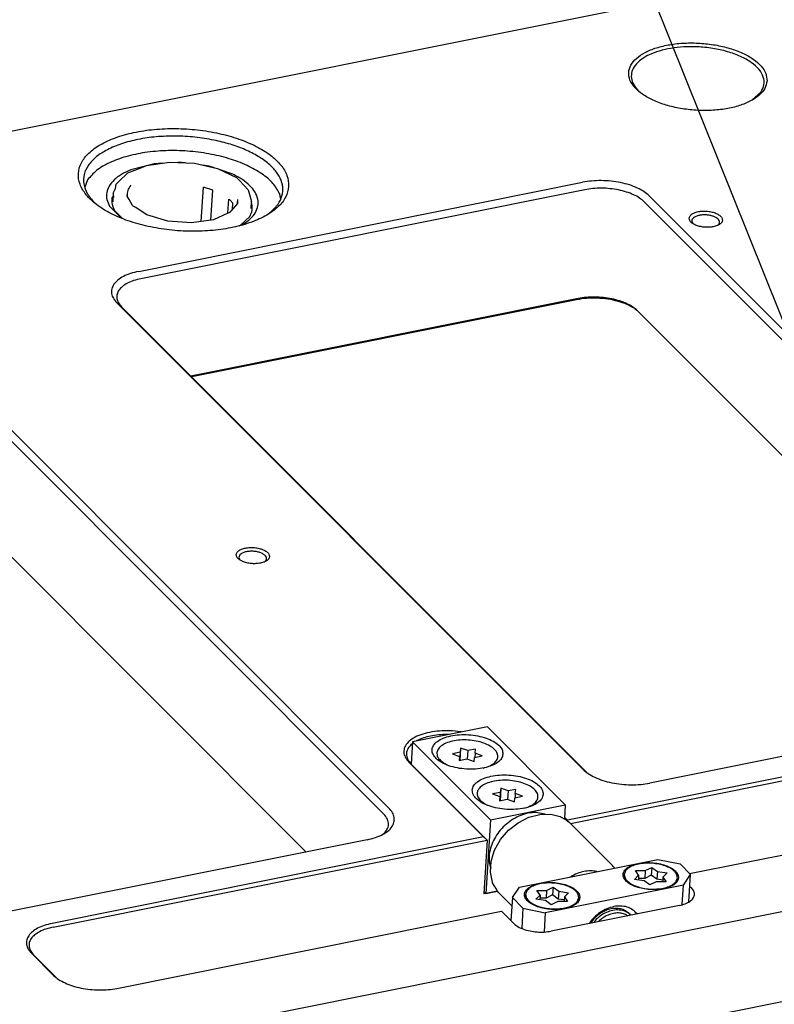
# Model space of a CAD drawing. Header units: inches. Extents: x 155 to 996, y 103 to 697.
# Tile 31 of 81: x 283 to 352, y 412 to 501. Entities that reach past the tile are written whole.
import ezdxf

# ---------------------------------------------------------------- set-up
doc = ezdxf.new("R2010")
doc.units = ezdxf.units.IN
doc.layers.add('1', color=7, linetype='Continuous')
doc.dimstyles.get("Standard").update_dxf_attribs({"dimtxt": 0.18, "dimasz": 0.18, "dimexe": 0.18, "dimexo": 0.0625, "dimgap": 0.09, "dimtad": 0, "dimtih": 1, "dimtoh": 1, "dimdec": 4, "dimzin": 0, "dimdsep": 46, "dimtxsty": 'Standard', "dimcen": 0.09, "dimadec": 0, "dimazin": 0, "dimtfac": 1, "dimtdec": 4, "dimtofl": 0, "dimtmove": 0, "dimatfit": 3, "dimfxl": 1, "dimtolj": 1, "dimtzin": 0, "dimarcsym": 0})

# ---------------------------------------------------------------- blocks, each defined once
blk = doc.blocks.new('E8021-26512__14', base_point=(337.744, 350.826))
at = {"color": 7, "linetype": 'Continuous'}
blk.add_line((357.084, 413.448), (337.867, 409.593), dxfattribs=at)
blk = doc.blocks.new('E8021-66412_MUXIP01_2', base_point=(337.744, 350.826))
blk.add_blockref('E8021-26512__14', (337.744, 350.826))
blk = doc.blocks.new('E8021-24140', base_point=(199.013, 250.256))
at = {"color": 7, "linetype": 'Continuous'}
for p, q in [((202.258, 474.885), (395.893, 513.726)), ((350.333, 494.525), (349.551, 493.825)), ((294.807, 487.858), (293.489, 487.515)), ((295.614, 488.068), (295.034, 487.917)), ((296.314, 488.102), (295.614, 488.068)), ((298.08, 488.187), (297.727, 488.17)), ((298.436, 488.14), (298.08, 488.187)), ((300.555, 487.857), (299.981, 487.934)), ((301.045, 487.69), (300.555, 487.857)), ((302.705, 487.122), (301.562, 487.513)), ((289.596, 486.612), (289.345, 485.964)), ((294.21, 478.358), (334.245, 486.389)), ((334.445, 485.725), (294.409, 477.695)), ((291.9, 485.151), (291.798, 484.977)), ((306.999, 484.952), (306.934, 485.354)), ((381.24, 444.16), (340.289, 485.15)), ((291.583, 484.229), (292.605, 483.206)), ((304.425, 484.439), (304.384, 484.509)), ((339.817, 484.624), (380.409, 443.993)), ((292.035, 483.839), (292.704, 483.169)), ((303.395, 482.522), (304.232, 483.319)), ((303.275, 482.473), (303.641, 482.621)), ((344.208, 482.655), (344.196, 482.668)), ((346.465, 482.518), (346.462, 482.515)), ((334.269, 433.451), (292.246, 475.513)), ((292.664, 475.166), (334.667, 433.123)), ((333.839, 475.904), (298.924, 468.9)), ((333.712, 475.799), (298.99, 468.834)), ((338.951, 475.004), (339.14, 474.87)), ((339.211, 474.802), (371.73, 442.252)), ((316.778, 429.942), (274.756, 472.004)), ((274.284, 471.479), (316.306, 429.416)), ((273.678, 461.657), (309.309, 425.992)), ((303.355, 452.32), (303.344, 452.333)), ((305.613, 452.184), (305.61, 452.181)), ((319.33, 436.048), (319.235, 435.997)), ((322.168, 436.585), (322.02, 436.587)), ((323.328, 436.818), (323.218, 436.836)), ((362.029, 436.568), (340.313, 432.211)), ((318.892, 435.768), (318.864, 435.746)), ((363.566, 435.029), (332.882, 428.874)), ((333.149, 428.576), (363.859, 434.736)), ((325.32, 427.357), (318.586, 434.097)), ((325.642, 427.07), (318.795, 433.923)), ((332.623, 429.133), (332.882, 428.874)), ((332.882, 428.874), (332.861, 428.811)), ((343.9, 424.056), (366.481, 428.586)), ((325.32, 427.357), (286.396, 419.55)), ((316.237, 427.594), (316.209, 427.571)), ((325.642, 427.07), (325.32, 427.357)), ((314.815, 427.097), (274.779, 419.066)), ((286.496, 419.218), (325.642, 427.07)), ((325.642, 427.07), (325.343, 422.225)), ((285.337, 407.216), (368.766, 423.95)), ((343.926, 422.897), (344.068, 422.755)), ((325.521, 422.26), (325.343, 422.225)), ((326.565, 422.47), (325.521, 422.26)), ((342.977, 421.174), (331.411, 418.855)), ((292.245, 413.695), (326.943, 420.655)), ((328.053, 419.543), (326.943, 420.655)), ((284.542, 416.862), (286.537, 414.865)), ((286.746, 414.692), (284.751, 416.689)), ((286.746, 414.692), (286.817, 414.624))]:
    blk.add_line(p, q, dxfattribs=at)
for points, knots in [([(350.886, 495.527), (350.867, 495.761), (350.824, 496.261), (350.339, 496.944), (349.619, 497.555), (348.652, 498.082), (347.498, 498.505), (346.205, 498.802), (344.836, 498.96), (343.458, 498.972), (342.139, 498.835), (340.94, 498.558), (339.92, 498.153), (339.121, 497.635), (338.58, 497.016), (338.352, 496.3), (338.49, 495.562), (338.952, 494.881), (339.68, 494.269), (340.643, 493.742), (341.799, 493.32), (343.092, 493.022), (344.46, 492.864), (345.838, 492.853), (347.158, 492.989), (348.355, 493.266), (349.379, 493.671), (350.169, 494.189), (350.735, 494.807), (350.838, 495.298), (350.886, 495.527)], [0, 0, 0, 0, 0.692056, 1.481757, 2.422155, 3.521907, 4.760683, 6.100564, 7.493392, 8.886221, 10.226102, 11.464878, 12.56463, 13.505028, 14.294729, 14.986785, 15.678841, 16.468542, 17.40894, 18.508692, 19.747468, 21.087349, 22.480177, 23.873006, 25.212887, 26.451663, 27.551415, 28.491812, 29.281514, 29.97357, 29.97357, 29.97357, 29.97357]), ([(344.579, 498.609), (344.176, 498.615), (343.385, 498.626), (342.237, 498.496), (341.186, 498.262), (340.271, 497.924), (339.528, 497.495), (338.982, 496.986), (338.663, 496.402), (338.615, 495.77), (338.837, 495.143), (339.137, 494.804), (339.297, 494.623)], [0, 0, 0, 0, 1.208363, 2.371716, 3.455798, 4.432893, 5.285996, 6.014992, 6.645612, 7.235804, 7.861436, 8.582493, 8.582493, 8.582493, 8.582493]), ([(350.333, 494.525), (350.449, 494.74), (350.678, 495.162), (350.592, 495.929), (350.161, 496.627), (349.438, 497.252), (348.467, 497.787), (347.291, 498.207), (345.974, 498.504), (345.049, 498.573), (344.579, 498.609)], [0, 0, 0, 0, 0.716785, 1.40935, 2.192256, 3.132642, 4.243532, 5.502582, 6.866564, 8.2805, 8.2805, 8.2805, 8.2805]), ([(307.733, 486.021), (307.709, 486.351), (307.657, 487.053), (307.021, 488.029), (306.062, 488.914), (304.766, 489.696), (303.202, 490.345), (301.427, 490.837), (299.517, 491.15), (297.554, 491.271), (295.62, 491.195), (293.798, 490.925), (292.165, 490.473), (290.786, 489.857), (289.715, 489.096), (288.995, 488.204), (288.693, 487.195), (288.868, 486.157), (289.474, 485.184), (290.443, 484.297), (291.736, 483.516), (293.301, 482.867), (295.076, 482.375), (296.986, 482.062), (298.949, 481.941), (300.883, 482.017), (302.705, 482.287), (304.337, 482.739), (305.719, 483.355), (306.78, 484.116), (307.531, 485.006), (307.669, 485.696), (307.733, 486.021)], [0, 0, 0, 0, 0.979586, 2.081758, 3.378312, 4.887539, 6.590993, 8.447096, 10.400019, 12.38606, 14.338983, 16.195086, 17.89854, 19.407767, 20.704321, 21.806494, 22.786079, 23.765665, 24.867838, 26.164392, 27.673619, 29.377072, 31.233176, 33.186099, 35.172139, 37.125063, 38.981166, 40.684619, 42.193846, 43.4904, 44.592573, 45.572159, 45.572159, 45.572159, 45.572159]), ([(301.001, 490.193), (300.429, 490.293), (299.277, 490.494), (297.528, 490.583), (295.808, 490.52), (294.178, 490.292), (292.7, 489.91), (291.426, 489.389), (290.401, 488.744), (289.66, 487.99), (289.243, 487.134), (289.209, 486.22), (289.548, 485.318), (289.984, 484.826), (290.217, 484.563)], [0, 0, 0, 0, 1.741072, 3.505309, 5.24096, 6.898196, 8.432753, 9.810215, 11.011751, 12.042672, 12.94418, 13.799467, 14.711367, 15.759039, 15.759039, 15.759039, 15.759039]), ([(305.96, 483.581), (306.204, 483.793), (306.663, 484.19), (307.11, 484.952), (307.263, 485.765), (307.095, 486.59), (306.635, 487.377), (305.915, 488.112), (304.958, 488.78), (303.793, 489.364), (302.457, 489.856), (301.496, 490.078), (301.001, 490.193)], [0, 0, 0, 0, 0.964409, 1.810837, 2.594962, 3.393845, 4.279037, 5.295135, 6.458451, 7.764358, 9.194058, 10.719273, 10.719273, 10.719273, 10.719273]), ([(306.934, 485.354), (306.746, 485.678), (306.336, 486.387), (305.278, 487.227), (303.941, 487.971), (302.327, 488.567), (300.525, 488.995), (298.613, 489.234), (296.679, 489.274), (294.814, 489.11), (293.099, 488.756), (291.623, 488.215), (290.406, 487.543), (289.851, 486.905), (289.596, 486.612)], [0, 0, 0, 0, 1.115666, 2.43807, 3.977358, 5.706628, 7.5762, 9.522878, 11.476854, 13.367712, 15.130383, 16.711766, 18.079331, 19.234123, 19.234123, 19.234123, 19.234123]), ([(293.489, 487.515), (293.203, 487.386), (292.666, 487.146), (292, 486.651), (291.529, 486.092), (291.289, 485.472), (291.297, 484.814), (291.485, 484.429), (291.583, 484.229)], [0, 0, 0, 0, 0.939532, 1.759373, 2.469328, 3.102658, 3.716871, 4.376953, 4.376953, 4.376953, 4.376953]), ([(303.641, 482.621), (303.868, 482.775), (304.292, 483.062), (304.758, 483.627), (305.001, 484.248), (304.985, 484.901), (304.718, 485.536), (304.23, 486.129), (303.547, 486.68), (302.997, 486.969), (302.705, 487.122)], [0, 0, 0, 0, 0.819841, 1.529796, 2.163126, 2.777339, 3.43742, 4.19145, 5.062013, 6.050997, 6.050997, 6.050997, 6.050997]), ([(340.289, 485.15), (340.135, 485.283), (339.805, 485.57), (339.185, 485.894), (338.467, 486.17), (337.664, 486.375), (336.811, 486.505), (335.937, 486.553), (335.076, 486.526), (334.518, 486.434), (334.245, 486.389)], [0, 0, 0, 0, 0.610161, 1.307771, 2.082426, 2.91628, 3.786815, 4.668934, 5.536759, 6.365377, 6.365377, 6.365377, 6.365377]), ([(339.817, 484.624), (339.68, 484.743), (339.387, 484.997), (338.836, 485.286), (338.197, 485.531), (337.484, 485.713), (336.725, 485.829), (335.949, 485.872), (335.184, 485.848), (334.687, 485.765), (334.445, 485.725)], [0, 0, 0, 0, 0.542365, 1.162464, 1.851045, 2.592249, 3.366058, 4.150163, 4.921564, 5.658113, 5.658113, 5.658113, 5.658113]), ([(291.798, 484.977), (291.786, 484.784), (291.76, 484.383), (291.941, 484.024), (292.035, 483.839)], [0, 0, 0, 0, 0.569379, 1.181278, 1.181278, 1.181278, 1.181278]), ([(304.232, 483.319), (304.318, 483.499), (304.488, 483.855), (304.446, 484.246), (304.425, 484.439)], [0, 0, 0, 0, 0.587101, 1.156479, 1.156479, 1.156479, 1.156479]), ([(346.862, 482.97), (346.852, 483.042), (346.831, 483.202), (346.637, 483.401), (346.368, 483.569), (346.017, 483.697), (345.619, 483.778), (345.2, 483.803), (344.794, 483.773), (344.432, 483.688), (344.14, 483.556), (343.934, 483.38), (343.843, 483.156), (343.906, 482.923), (344.088, 482.724), (344.362, 482.556), (344.711, 482.427), (345.11, 482.347), (345.529, 482.321), (345.934, 482.352), (346.298, 482.436), (346.586, 482.57), (346.802, 482.744), (346.843, 482.9), (346.862, 482.97)], [0, 0, 0, 0, 0.21365, 0.472278, 0.792635, 1.168824, 1.582602, 2.009546, 2.423324, 2.799514, 3.11987, 3.378498, 3.592148, 3.805799, 4.064427, 4.384783, 4.760973, 5.17475, 5.601695, 6.015473, 6.391662, 6.712019, 6.970646, 7.184297, 7.184297, 7.184297, 7.184297]), ([(345.45, 483.444), (345.344, 483.45), (345.137, 483.46), (344.838, 483.428), (344.57, 483.363), (344.35, 483.264), (344.189, 483.138), (344.098, 482.983), (344.101, 482.809), (344.163, 482.717), (344.196, 482.668)], [0, 0, 0, 0, 0.31715, 0.621774, 0.89975, 1.140497, 1.339939, 1.505324, 1.659745, 1.833386, 1.833386, 1.833386, 1.833386]), ([(346.465, 482.518), (346.504, 482.56), (346.578, 482.639), (346.612, 482.802), (346.56, 482.962), (346.435, 483.105), (346.251, 483.231), (346.017, 483.333), (345.745, 483.409), (345.55, 483.432), (345.45, 483.444)], [0, 0, 0, 0, 0.16947, 0.318586, 0.473646, 0.657272, 0.878603, 1.13602, 1.421478, 1.723273, 1.723273, 1.723273, 1.723273]), ([(294.21, 478.358), (293.96, 478.3), (293.487, 478.19), (292.851, 477.925), (292.338, 477.603), (291.968, 477.226), (291.759, 476.798), (291.743, 476.341), (291.912, 475.89), (292.13, 475.644), (292.246, 475.513)], [0, 0, 0, 0, 0.767278, 1.456009, 2.056777, 2.572237, 3.022991, 3.450634, 3.906584, 4.43042, 4.43042, 4.43042, 4.43042]), ([(294.409, 477.695), (294.188, 477.643), (293.767, 477.545), (293.202, 477.31), (292.746, 477.024), (292.417, 476.688), (292.231, 476.308), (292.216, 475.902), (292.367, 475.501), (292.561, 475.282), (292.664, 475.166)], [0, 0, 0, 0, 0.682025, 1.29423, 1.828246, 2.286433, 2.687103, 3.06723, 3.472519, 3.938151, 3.938151, 3.938151, 3.938151]), ([(339.211, 474.802), (339.074, 474.921), (338.781, 475.176), (338.23, 475.464), (337.592, 475.709), (336.878, 475.891), (336.12, 476.007), (335.343, 476.05), (334.578, 476.026), (334.081, 475.944), (333.839, 475.904)], [0, 0, 0, 0, 0.542365, 1.162464, 1.851045, 2.592249, 3.366058, 4.150163, 4.921564, 5.658113, 5.658113, 5.658113, 5.658113]), ([(338.951, 475.004), (338.727, 475.132), (338.25, 475.404), (337.429, 475.673), (336.525, 475.865), (335.576, 475.952), (334.628, 475.945), (334.013, 475.847), (333.712, 475.799)], [0, 0, 0, 0, 0.774795, 1.643461, 2.577524, 3.541856, 4.49854, 5.410351, 5.410351, 5.410351, 5.410351]), ([(306.009, 452.635), (306, 452.707), (305.978, 452.867), (305.785, 453.067), (305.515, 453.234), (305.165, 453.363), (304.766, 453.443), (304.348, 453.469), (303.942, 453.438), (303.58, 453.353), (303.287, 453.221), (303.082, 453.046), (302.991, 452.821), (303.054, 452.588), (303.236, 452.389), (303.51, 452.221), (303.859, 452.093), (304.258, 452.012), (304.677, 451.986), (305.082, 452.017), (305.446, 452.102), (305.734, 452.235), (305.95, 452.409), (305.991, 452.565), (306.009, 452.635)], [0, 0, 0, 0, 0.21365, 0.472278, 0.792635, 1.168824, 1.582602, 2.009546, 2.423324, 2.799514, 3.11987, 3.378498, 3.592148, 3.805799, 4.064427, 4.384783, 4.760973, 5.17475, 5.601695, 6.015473, 6.391662, 6.712019, 6.970646, 7.184297, 7.184297, 7.184297, 7.184297]), ([(303.49, 452.914), (303.436, 452.876), (303.335, 452.805), (303.246, 452.648), (303.248, 452.474), (303.311, 452.382), (303.344, 452.333)], [0, 0, 0, 0, 0.1994417, 0.364826, 0.5192472, 0.6928883, 0.6928883, 0.6928883, 0.6928883]), ([(305.613, 452.184), (305.66, 452.235), (305.747, 452.332), (305.753, 452.544), (305.633, 452.73), (305.423, 452.886), (305.14, 453.01), (304.804, 453.092), (304.442, 453.127), (304.086, 453.109), (303.761, 453.049), (303.576, 452.957), (303.49, 452.914)], [0, 0, 0, 0, 0.202062, 0.381871, 0.586713, 0.844392, 1.156207, 1.508102, 1.878291, 2.242033, 2.575595, 2.860477, 2.860477, 2.860477, 2.860477]), ([(323.218, 436.836), (322.903, 436.872), (322.276, 436.944), (321.343, 436.922), (320.462, 436.807), (319.672, 436.597), (319.011, 436.303), (318.507, 435.935), (318.183, 435.497), (318.086, 435.002), (318.232, 434.501), (318.463, 434.238), (318.586, 434.097)], [0, 0, 0, 0, 0.950397, 1.892268, 2.790069, 3.612318, 4.335503, 4.949574, 5.466535, 5.930484, 6.411508, 6.970486, 6.970486, 6.970486, 6.970486]), ([(322.02, 436.587), (321.766, 436.582), (321.27, 436.573), (320.556, 436.466), (319.904, 436.307), (319.514, 436.131), (319.33, 436.048)], [0, 0, 0, 0, 0.760949, 1.487674, 2.161274, 2.767003, 2.767003, 2.767003, 2.767003]), ([(318.864, 435.746), (318.728, 435.615), (318.473, 435.372), (318.317, 434.861), (318.436, 434.337), (318.669, 434.068), (318.795, 433.923)], [0, 0, 0, 0, 0.559098, 1.041848, 1.528835, 2.098004, 2.098004, 2.098004, 2.098004]), ([(334.269, 433.451), (334.423, 433.317), (334.753, 433.03), (335.373, 432.706), (336.091, 432.431), (336.893, 432.226), (337.747, 432.095), (338.62, 432.047), (339.481, 432.074), (340.04, 432.166), (340.313, 432.211)], [0, 0, 0, 0, 0.610161, 1.307771, 2.082426, 2.91628, 3.786815, 4.668934, 5.536759, 6.365377, 6.365377, 6.365377, 6.365377]), ([(314.815, 427.097), (315.064, 427.155), (315.537, 427.265), (316.173, 427.53), (316.686, 427.852), (317.056, 428.229), (317.265, 428.657), (317.282, 429.114), (317.112, 429.565), (316.894, 429.811), (316.778, 429.942)], [0, 0, 0, 0, 0.767278, 1.456009, 2.056777, 2.572237, 3.022991, 3.450634, 3.906584, 4.43042, 4.43042, 4.43042, 4.43042]), ([(316.237, 427.594), (316.374, 427.724), (316.628, 427.968), (316.784, 428.479), (316.665, 429.002), (316.432, 429.271), (316.306, 429.416)], [0, 0, 0, 0, 0.559096, 1.041845, 1.528832, 2.098, 2.098, 2.098, 2.098]), ([(342.977, 421.174), (343.158, 421.219), (343.495, 421.3), (343.924, 421.517), (344.227, 421.788), (344.368, 422.122), (344.305, 422.479), (344.151, 422.659), (344.068, 422.755)], [0, 0, 0, 0, 0.558717, 1.036116, 1.427336, 1.755447, 2.077754, 2.455564, 2.455564, 2.455564, 2.455564]), ([(286.396, 419.55), (286.161, 419.495), (285.714, 419.39), (285.113, 419.14), (284.629, 418.837), (284.279, 418.48), (284.082, 418.076), (284.066, 417.645), (284.226, 417.219), (284.432, 416.986), (284.542, 416.862)], [0, 0, 0, 0, 0.724651, 1.37512, 1.942511, 2.429335, 2.855047, 3.258932, 3.689551, 4.184286, 4.184286, 4.184286, 4.184286]), ([(286.496, 419.218), (286.274, 419.166), (285.854, 419.068), (285.288, 418.833), (284.833, 418.547), (284.503, 418.211), (284.318, 417.831), (284.303, 417.425), (284.454, 417.024), (284.648, 416.806), (284.751, 416.689)], [0, 0, 0, 0, 0.682025, 1.29423, 1.828246, 2.286433, 2.687103, 3.06723, 3.472519, 3.938151, 3.938151, 3.938151, 3.938151]), ([(328.053, 419.543), (328.173, 419.444), (328.433, 419.229), (328.935, 419.016), (329.515, 418.855), (330.147, 418.771), (330.788, 418.759), (331.207, 418.823), (331.411, 418.855)], [0, 0, 0, 0, 0.462409, 1.008373, 1.619056, 2.26584, 2.915536, 3.534605, 3.534605, 3.534605, 3.534605]), ([(286.537, 414.865), (286.683, 414.739), (286.995, 414.469), (287.58, 414.162), (288.258, 413.902), (289.016, 413.708), (289.822, 413.585), (290.647, 413.54), (291.46, 413.565), (291.988, 413.652), (292.245, 413.695)], [0, 0, 0, 0, 0.576263, 1.235118, 1.966736, 2.754264, 3.576437, 4.409548, 5.229162, 6.011745, 6.011745, 6.011745, 6.011745])]:
    blk.add_open_spline(points, degree=3, knots=knots, dxfattribs=at)
blk = doc.blocks.new('1410-1581_10', base_point=(325.942, 421.128))
at = {"color": 7, "linetype": 'Continuous'}
for p, q in [((328.425, 428.636), (329.387, 429.124)), ((329.387, 429.124), (330.388, 429.386)), ((330.388, 429.386), (331.372, 429.402)), ((331.372, 429.402), (332.226, 429.185)), ((332.226, 429.185), (332.281, 429.164)), ((332.281, 429.164), (332.369, 429.118)), ((332.369, 429.118), (332.787, 428.865)), ((327.559, 427.95), (328.425, 428.636)), ((332.787, 428.865), (333.047, 428.672)), ((333.047, 428.672), (333.151, 428.574)), ((333.151, 428.574), (336.937, 424.785)), ((326.84, 427.109), (327.559, 427.95)), ((326.312, 426.161), (326.84, 427.109)), ((326.006, 425.162), (326.312, 426.161)), ((325.942, 424.171), (326.006, 425.162)), ((337.018, 424.696), (336.937, 424.785)), ((337.122, 424.559), (337.018, 424.696)), ((337.128, 424.55), (337.122, 424.559)), ((326.124, 423.265), (325.942, 424.171)), ((326.13, 423.243), (326.124, 423.265)), ((326.137, 423.226), (326.13, 423.243)), ((326.409, 422.72), (326.137, 423.226)), ((326.579, 422.447), (326.409, 422.72)), ((326.669, 422.339), (326.579, 422.447)), ((326.726, 422.285), (326.669, 422.339)), ((326.784, 422.213), (326.726, 422.285)), ((327.868, 421.128), (326.784, 422.213))]:
    blk.add_line(p, q, dxfattribs=at)
for points, knots in [([(333.052, 428.669), (332.989, 428.723), (332.863, 428.831), (332.723, 428.921), (332.653, 428.966)], [0, 0, 0, 0, 0.2483139, 0.4979957, 0.4979957, 0.4979957, 0.4979957]), ([(336.937, 424.785), (336.921, 424.801), (336.889, 424.833), (336.855, 424.864), (336.838, 424.879)], [0, 0, 0, 0, 0.0684166, 0.1368519, 0.1368519, 0.1368519, 0.1368519]), ([(326.586, 422.435), (326.603, 422.415), (326.635, 422.375), (326.669, 422.336), (326.687, 422.316)], [0, 0, 0, 0, 0.0776136, 0.1551503, 0.1551503, 0.1551503, 0.1551503])]:
    blk.add_open_spline(points, degree=3, knots=knots, dxfattribs=at)
blk = doc.blocks.new('6960-0041_05', base_point=(291.868, 482.734))
at = {"color": 7, "linetype": 'Continuous'}
for p, q in [((293.225, 487.233), (294.493, 487.731)), ((294.493, 487.731), (294.909, 487.899)), ((294.909, 487.899), (296.995, 488.201)), ((296.995, 488.201), (299.228, 488.106)), ((299.228, 488.106), (301.326, 487.625)), ((301.326, 487.625), (303.026, 486.817)), ((292.489, 486.513), (293.172, 487.186)), ((293.172, 487.186), (293.205, 487.214)), ((293.205, 487.214), (293.225, 487.233)), ((303.026, 486.817), (303.294, 486.562)), ((291.916, 485.419), (292.106, 485.821)), ((292.106, 485.821), (292.185, 486.208)), ((292.185, 486.208), (292.489, 486.513)), ((299.855, 482.858), (300.046, 485.95)), ((300.893, 485.684), (300.046, 485.95)), ((303.294, 486.562), (304.094, 485.724)), ((304.094, 485.724), (304.393, 484.65)), ((291.916, 485.419), (291.868, 484.64)), ((293.153, 485.179), (293.164, 485.203)), ((293.168, 485.154), (293.153, 485.179)), ((293.164, 485.203), (293.198, 485.28)), ((293.344, 484.843), (293.168, 485.154)), ((293.183, 485.301), (293.208, 485.34)), ((293.19, 485.291), (293.183, 485.301)), ((293.198, 485.28), (293.19, 485.291)), ((293.646, 484.295), (293.344, 484.843)), ((300.727, 482.981), (300.893, 485.684)), ((302.252, 483.597), (302.332, 484.883)), ((293.724, 484.249), (293.646, 484.295)), ((293.95, 484.111), (293.724, 484.249)), ((294.612, 483.663), (293.95, 484.111)), ((303.115, 484.474), (302.534, 483.796)), ((302.659, 483.941), (302.695, 484.52)), ((303.128, 484.728), (303.115, 484.474)), ((304.354, 484.027), (304.393, 484.65)), ((294.939, 483.452), (294.612, 483.663)), ((296.834, 482.889), (294.939, 483.452)), ((302.255, 483.598), (300.964, 483.014)), ((302.423, 483.667), (302.255, 483.598)), ((302.443, 483.683), (302.423, 483.667)), ((302.534, 483.796), (302.443, 483.683)), ((298.974, 482.734), (296.834, 482.889)), ((300.964, 483.014), (298.974, 482.734))]:
    blk.add_line(p, q, dxfattribs=at)
for points, knots in [([(293.493, 486.124), (293.385, 485.971), (293.176, 485.676), (293.171, 485.315), (293.169, 485.142)], [0, 0, 0, 0, 0.548458, 1.055507, 1.055507, 1.055507, 1.055507]), ([(291.916, 485.419), (291.914, 485.353), (291.911, 485.218), (291.934, 485.086), (291.946, 485.019)], [0, 0, 0, 0, 0.19966, 0.4020966, 0.4020966, 0.4020966, 0.4020966]), ([(302.695, 484.52), (302.64, 484.583), (302.528, 484.713), (302.399, 484.825), (302.332, 484.883)], [0, 0, 0, 0, 0.2488516, 0.5137925, 0.5137925, 0.5137925, 0.5137925]), ([(303.086, 484.423), (303.106, 484.493), (303.146, 484.634), (303.146, 484.781), (303.146, 484.854)], [0, 0, 0, 0, 0.2198362, 0.4373166, 0.4373166, 0.4373166, 0.4373166])]:
    blk.add_open_spline(points, degree=3, knots=knots, dxfattribs=at)
blk = doc.blocks.new('0515-2034_09', base_point=(321.099, 433.565))
at = {"color": 7, "linetype": 'Continuous'}
for p, q in [((323.242, 435.371), (323.173, 434.253)), ((323.242, 435.371), (323.201, 434.995)), ((323.894, 435.134), (323.242, 435.371)), ((323.894, 435.134), (323.847, 434.37)), ((324.588, 435.273), (323.894, 435.134)), ((324.547, 434.897), (324.588, 435.273)), ((323.201, 434.995), (322.508, 434.856)), ((322.508, 434.856), (323.16, 434.619)), ((323.16, 434.619), (323.12, 434.243)), ((323.12, 434.243), (323.813, 434.382)), ((323.16, 434.619), (323.137, 434.246)), ((323.201, 434.995), (323.155, 434.25)), ((323.813, 434.382), (324.466, 434.145)), ((324.466, 434.145), (324.507, 434.521)), ((324.507, 434.521), (325.2, 434.66)), ((324.547, 434.897), (324.524, 434.525)), ((325.2, 434.66), (324.547, 434.897)), ((321.796, 433.936), (321.523, 434.162)), ((321.813, 433.961), (322.025, 433.863)), ((325.293, 433.565), (325.433, 433.605)), ((325.769, 433.718), (326.093, 433.88)), ((325.919, 433.768), (326.093, 433.88))]:
    blk.add_line(p, q, dxfattribs=at)
for points, knots in [([(326.093, 433.88), (326.217, 433.971), (326.443, 434.137), (326.628, 434.515), (326.573, 434.919), (326.305, 435.278), (325.879, 435.587), (325.316, 435.837), (324.654, 436.013), (323.937, 436.104), (323.214, 436.102), (322.535, 436.009), (321.946, 435.83), (321.485, 435.576), (321.175, 435.252), (321.071, 434.857), (321.207, 434.46), (321.412, 434.267), (321.523, 434.162)], [0, 0, 0, 0, 0.456599, 0.833846, 1.196712, 1.620477, 2.142417, 2.761955, 3.456323, 4.190791, 4.92526, 5.619627, 6.239165, 6.761105, 7.18487, 7.547737, 7.924983, 8.381582, 8.381582, 8.381582, 8.381582]), ([(321.523, 434.162), (321.568, 434.126), (321.661, 434.054), (321.761, 433.992), (321.813, 433.961)], [0, 0, 0, 0, 0.1710052, 0.3528376, 0.3528376, 0.3528376, 0.3528376])]:
    blk.add_open_spline(points, degree=3, knots=knots, dxfattribs=at)
blk = doc.blocks.new('N2605-23796_3', base_point=(318.779, 419.625))
at = {"color": 7, "linetype": 'Continuous'}
for p, q in [((325.664, 437.286), (318.902, 435.93)), ((332.692, 430.252), (325.664, 437.286)), ((318.902, 435.93), (318.779, 433.94)), ((325.93, 428.895), (318.902, 435.93)), ((325.93, 428.895), (332.692, 430.252)), ((332.692, 430.252), (332.613, 428.97)), ((325.93, 428.895), (325.521, 422.26)), ((330.872, 429.394), (330.033, 429.552)), ((325.902, 424.673), (325.966, 424.539)), ((325.355, 422.426), (325.521, 422.26)), ((325.521, 422.26), (326.565, 422.47)), ((338.325, 420.241), (338.315, 420.252)), ((338.447, 420.443), (338.583, 420.308)), ((338.593, 420.295), (338.583, 420.308)), ((335.488, 419.926), (335.252, 419.625)), ((335.685, 419.724), (335.673, 419.709))]:
    blk.add_line(p, q, dxfattribs=at)
for points, knots in [([(327.064, 434.823), (327.048, 434.963), (327.013, 435.27), (326.669, 435.668), (326.177, 436.011), (325.53, 436.289), (324.778, 436.484), (323.966, 436.585), (323.149, 436.585), (322.378, 436.483), (321.704, 436.287), (321.167, 436.008), (320.795, 435.653), (320.634, 435.219), (320.74, 434.769), (321.066, 434.371), (321.565, 434.028), (322.21, 433.751), (322.962, 433.555), (323.773, 433.454), (324.591, 433.455), (325.361, 433.556), (326.038, 433.752), (326.568, 434.032), (326.958, 434.385), (327.031, 434.685), (327.064, 434.823)], [0, 0, 0, 0, 0.415973, 0.908036, 1.509531, 2.216624, 3.003803, 3.833708, 4.663613, 5.450793, 6.157885, 6.759381, 7.251443, 7.667416, 8.08339, 8.575452, 9.176948, 9.88404, 10.671219, 11.501124, 12.33103, 13.118209, 13.825301, 14.426797, 14.918859, 15.334833, 15.334833, 15.334833, 15.334833]), ([(330.691, 431.192), (330.675, 431.332), (330.64, 431.639), (330.296, 432.038), (329.804, 432.381), (329.157, 432.658), (328.406, 432.853), (327.594, 432.954), (326.776, 432.954), (326.005, 432.852), (325.331, 432.656), (324.795, 432.377), (324.422, 432.023), (324.261, 431.589), (324.368, 431.138), (324.694, 430.741), (325.192, 430.397), (325.837, 430.12), (326.589, 429.925), (327.401, 429.824), (328.219, 429.824), (328.989, 429.926), (329.665, 430.121), (330.195, 430.401), (330.586, 430.755), (330.658, 431.055), (330.691, 431.192)], [0, 0, 0, 0, 0.415973, 0.908036, 1.509531, 2.216624, 3.003803, 3.833708, 4.663613, 5.450793, 6.157885, 6.759381, 7.251443, 7.667416, 8.08339, 8.575452, 9.176948, 9.88404, 10.671219, 11.501124, 12.33103, 13.118209, 13.825301, 14.426797, 14.918859, 15.334833, 15.334833, 15.334833, 15.334833]), ([(330.033, 429.552), (329.806, 429.543), (329.338, 429.523), (328.648, 429.312), (327.979, 428.982), (327.359, 428.531), (326.815, 427.984), (326.368, 427.363), (326.038, 426.693), (325.844, 426.003), (325.778, 425.319), (325.861, 424.884), (325.902, 424.673)], [0, 0, 0, 0, 0.680619, 1.397639, 2.144809, 2.91165, 3.685159, 4.451513, 5.197768, 5.913568, 6.592844, 7.235373, 7.235373, 7.235373, 7.235373]), ([(338.583, 420.308), (338.453, 420.414), (338.188, 420.631), (337.669, 420.774), (337.109, 420.775), (336.531, 420.624), (335.97, 420.345), (335.65, 420.067), (335.488, 419.926)], [0, 0, 0, 0, 0.498378, 1.018157, 1.573163, 2.166474, 2.791443, 3.434563, 3.434563, 3.434563, 3.434563]), ([(338.315, 420.252), (338.191, 420.319), (337.936, 420.455), (337.487, 420.516), (337.016, 420.474), (336.541, 420.321), (336.082, 420.074), (335.818, 419.842), (335.685, 419.724)], [0, 0, 0, 0, 0.42006, 0.862242, 1.332551, 1.830532, 2.350348, 2.882451, 2.882451, 2.882451, 2.882451])]:
    blk.add_open_spline(points, degree=3, knots=knots, dxfattribs=at)
blk = doc.blocks.new('0515-2680_6', base_point=(337.994, 422.63))
at = {"color": 7, "linetype": 'Continuous'}
for p, q in [((339.903, 424.316), (340.488, 424.611)), ((340.488, 424.611), (340.445, 423.912)), ((340.488, 424.611), (341, 424.237)), ((338.001, 423.878), (338.006, 423.965)), ((338.938, 423.523), (339.305, 423.897)), ((339.024, 424.317), (339.903, 424.316)), ((339.305, 423.897), (339.024, 424.317)), ((339.305, 423.897), (339.279, 423.474)), ((339.86, 423.618), (339.288, 423.618)), ((339.903, 424.316), (339.86, 423.618)), ((340.445, 423.912), (339.86, 423.618)), ((340.957, 423.538), (340.445, 423.912)), ((341, 424.237), (340.957, 423.538)), ((341, 424.237), (341.866, 424.111)), ((341.499, 423.737), (341.473, 423.317)), ((341.866, 424.111), (341.499, 423.737)), ((341.499, 423.737), (341.78, 423.317)), ((342.792, 423.584), (342.797, 423.669)), ((342.792, 423.582), (342.792, 423.584)), ((338.261, 423.301), (338.326, 423.243)), ((339.804, 423.397), (338.938, 423.523)), ((340.316, 423.024), (339.804, 423.397)), ((340.9, 423.318), (340.316, 423.024)), ((341.78, 423.317), (340.9, 423.318)), ((341.482, 423.462), (340.957, 423.538))]:
    blk.add_line(p, q, dxfattribs=at)
for points, knots in [([(340.527, 424.975), (340.316, 424.982), (339.904, 424.997), (339.315, 424.921), (338.796, 424.776), (338.389, 424.565), (338.088, 424.298), (338.032, 424.069), (338.006, 423.965)], [0, 0, 0, 0, 0.632443, 1.234192, 1.77562, 2.236171, 2.612085, 2.928722, 2.928722, 2.928722, 2.928722]), ([(342.797, 423.669), (342.786, 423.773), (342.761, 423.999), (342.51, 424.295), (342.151, 424.55), (341.677, 424.757), (341.126, 424.91), (340.73, 424.953), (340.527, 424.975)], [0, 0, 0, 0, 0.307331, 0.669566, 1.111336, 1.630596, 2.209581, 2.821829, 2.821829, 2.821829, 2.821829]), ([(338.001, 423.878), (338.002, 423.82), (338.005, 423.701), (338.055, 423.593), (338.082, 423.537)], [0, 0, 0, 0, 0.1710142, 0.3531161, 0.3531161, 0.3531161, 0.3531161]), ([(338.006, 423.965), (338.018, 423.859), (338.044, 423.63), (338.303, 423.331), (338.671, 423.073), (339.157, 422.865), (339.721, 422.719), (340.329, 422.643), (340.943, 422.643), (341.52, 422.72), (342.027, 422.866), (342.425, 423.076), (342.718, 423.341), (342.772, 423.566), (342.797, 423.669)], [0, 0, 0, 0, 0.31198, 0.681025, 1.132144, 1.662463, 2.252847, 2.875276, 3.497707, 4.088093, 4.618415, 5.069538, 5.438587, 5.750568, 5.750568, 5.750568, 5.750568]), ([(342.406, 423.001), (342.512, 423.083), (342.707, 423.235), (342.765, 423.474), (342.792, 423.582)], [0, 0, 0, 0, 0.389815, 0.7157939, 0.7157939, 0.7157939, 0.7157939]), ([(338.082, 423.537), (338.106, 423.496), (338.157, 423.411), (338.226, 423.339), (338.261, 423.301)], [0, 0, 0, 0, 0.1425486, 0.2971948, 0.2971948, 0.2971948, 0.2971948])]:
    blk.add_open_spline(points, degree=3, knots=knots, dxfattribs=at)
blk = doc.blocks.new('0515-2034_10', base_point=(324.727, 429.934))
at = {"color": 7, "linetype": 'Continuous'}
for p, q in [((326.869, 431.74), (326.8, 430.623)), ((326.869, 431.74), (326.828, 431.364)), ((327.522, 431.503), (326.869, 431.74)), ((328.215, 431.642), (327.522, 431.503)), ((328.175, 431.266), (328.215, 431.642)), ((326.828, 431.364), (326.135, 431.225)), ((326.135, 431.225), (326.788, 430.988)), ((326.788, 430.988), (326.747, 430.612)), ((326.747, 430.612), (327.44, 430.751)), ((326.788, 430.988), (326.765, 430.616)), ((326.828, 431.364), (326.782, 430.619)), ((327.44, 430.751), (328.093, 430.514)), ((327.522, 431.503), (327.475, 430.739)), ((328.093, 430.514), (328.134, 430.89)), ((328.134, 430.89), (328.827, 431.029)), ((328.175, 431.266), (328.152, 430.894)), ((328.827, 431.029), (328.175, 431.266)), ((325.424, 430.305), (325.151, 430.531)), ((325.441, 430.33), (325.652, 430.232)), ((328.92, 429.934), (329.06, 429.974)), ((329.397, 430.087), (329.72, 430.249)), ((329.546, 430.138), (329.72, 430.249))]:
    blk.add_line(p, q, dxfattribs=at)
for points, knots in [([(329.72, 430.249), (329.844, 430.34), (330.071, 430.506), (330.255, 430.884), (330.2, 431.288), (329.932, 431.648), (329.506, 431.956), (328.944, 432.206), (328.282, 432.383), (327.564, 432.473), (326.841, 432.471), (326.162, 432.378), (325.574, 432.199), (325.113, 431.945), (324.803, 431.621), (324.698, 431.227), (324.835, 430.829), (325.039, 430.636), (325.151, 430.531)], [0, 0, 0, 0, 0.456599, 0.833846, 1.196712, 1.620476, 2.142415, 2.761952, 3.456318, 4.190786, 4.925254, 5.619622, 6.239161, 6.761103, 7.184869, 7.547735, 7.924981, 8.381578, 8.381578, 8.381578, 8.381578]), ([(325.151, 430.531), (325.196, 430.496), (325.288, 430.423), (325.389, 430.362), (325.441, 430.33)], [0, 0, 0, 0, 0.1710131, 0.3528546, 0.3528546, 0.3528546, 0.3528546])]:
    blk.add_open_spline(points, degree=3, knots=knots, dxfattribs=at)
blk = doc.blocks.new('0515-2680_5', base_point=(329.097, 420.846))
at = {"color": 7, "linetype": 'Continuous'}
for p, q in [((331.006, 422.532), (331.591, 422.826)), ((331.591, 422.826), (331.548, 422.128)), ((331.591, 422.826), (332.103, 422.452)), ((329.104, 422.093), (329.11, 422.18)), ((330.041, 421.739), (330.408, 422.112)), ((330.127, 422.532), (331.006, 422.532)), ((330.408, 422.112), (330.127, 422.532)), ((330.408, 422.112), (330.382, 421.689)), ((330.963, 421.833), (330.391, 421.834)), ((331.006, 422.532), (330.963, 421.833)), ((331.548, 422.128), (330.963, 421.833)), ((332.06, 421.754), (331.548, 422.128)), ((332.103, 422.452), (332.06, 421.754)), ((332.103, 422.452), (332.969, 422.326)), ((332.602, 421.953), (332.576, 421.533)), ((332.969, 422.326), (332.602, 421.953)), ((332.602, 421.953), (332.883, 421.533)), ((333.895, 421.799), (333.9, 421.885)), ((333.895, 421.797), (333.895, 421.799)), ((329.364, 421.517), (329.43, 421.458)), ((330.907, 421.613), (330.041, 421.739)), ((331.419, 421.239), (330.907, 421.613)), ((332.004, 421.533), (331.419, 421.239)), ((332.883, 421.533), (332.004, 421.533)), ((332.585, 421.677), (332.06, 421.754))]:
    blk.add_line(p, q, dxfattribs=at)
for points, knots in [([(331.63, 423.19), (331.419, 423.198), (331.007, 423.212), (330.418, 423.136), (329.899, 422.992), (329.492, 422.781), (329.191, 422.514), (329.135, 422.285), (329.11, 422.18)], [0, 0, 0, 0, 0.632445, 1.234196, 1.775624, 2.236175, 2.612088, 2.928725, 2.928725, 2.928725, 2.928725]), ([(333.9, 421.885), (333.889, 421.989), (333.864, 422.215), (333.613, 422.51), (333.254, 422.765), (332.78, 422.973), (332.229, 423.125), (331.833, 423.168), (331.63, 423.19)], [0, 0, 0, 0, 0.307332, 0.669568, 1.11134, 1.630601, 2.209587, 2.821837, 2.821837, 2.821837, 2.821837]), ([(329.104, 422.093), (329.105, 422.035), (329.108, 421.916), (329.159, 421.808), (329.185, 421.753)], [0, 0, 0, 0, 0.1710145, 0.3531167, 0.3531167, 0.3531167, 0.3531167]), ([(329.11, 422.18), (329.122, 422.075), (329.148, 421.845), (329.406, 421.546), (329.775, 421.289), (330.26, 421.081), (330.824, 420.934), (331.433, 420.859), (332.046, 420.859), (332.623, 420.935), (333.131, 421.082), (333.528, 421.292), (333.821, 421.557), (333.876, 421.782), (333.9, 421.885)], [0, 0, 0, 0, 0.31198, 0.681026, 1.132147, 1.662465, 2.252849, 2.875277, 3.497705, 4.088089, 4.618408, 5.06953, 5.438577, 5.750557, 5.750557, 5.750557, 5.750557]), ([(333.51, 421.216), (333.616, 421.299), (333.81, 421.451), (333.868, 421.689), (333.895, 421.797)], [0, 0, 0, 0, 0.3898096, 0.7157849, 0.7157849, 0.7157849, 0.7157849]), ([(329.185, 421.753), (329.209, 421.712), (329.26, 421.627), (329.329, 421.554), (329.364, 421.517)], [0, 0, 0, 0, 0.1425483, 0.2971941, 0.2971941, 0.2971941, 0.2971941])]:
    blk.add_open_spline(points, degree=3, knots=knots, dxfattribs=at)
blk = doc.blocks.new('N2605-21220_6', base_point=(327.787, 418.797))
at = {"color": 7, "linetype": 'Continuous'}
for p, q in [((328.569, 422.833), (341.025, 425.331)), ((341.025, 425.331), (343.04, 424.918)), ((343.04, 424.918), (343.992, 423.965)), ((333.163, 423.754), (333.182, 423.766)), ((335.536, 424.238), (335.554, 424.234)), ((343.337, 423.017), (343.992, 423.965)), ((343.84, 421.513), (343.992, 423.965)), ((327.915, 421.884), (328.569, 422.833)), ((343.337, 423.017), (330.882, 420.518)), ((343.229, 421.259), (343.337, 423.017)), ((327.915, 421.884), (327.787, 419.81)), ((327.915, 421.884), (328.867, 420.931)), ((328.867, 420.931), (328.755, 419.111)), ((328.867, 420.931), (330.882, 420.518)), ((330.882, 420.518), (330.776, 418.797)), ((339.166, 420.41), (339.159, 420.423)), ((334.841, 419.556), (334.832, 419.541)), ((334.958, 419.599), (334.933, 419.561))]:
    blk.add_line(p, q, dxfattribs=at)
for points, knots in [([(342.897, 423.663), (342.884, 423.773), (342.857, 424.013), (342.588, 424.324), (342.204, 424.592), (341.698, 424.808), (341.111, 424.961), (340.477, 425.04), (339.838, 425.04), (339.236, 424.96), (338.71, 424.807), (338.29, 424.589), (337.999, 424.312), (337.874, 423.973), (337.957, 423.621), (338.211, 423.311), (338.601, 423.042), (339.105, 422.826), (339.692, 422.673), (340.326, 422.594), (340.965, 422.595), (341.567, 422.674), (342.095, 422.827), (342.509, 423.046), (342.815, 423.321), (342.871, 423.556), (342.897, 423.663)], [0, 0, 0, 0, 0.324979, 0.709403, 1.179321, 1.731737, 2.346721, 2.995084, 3.643448, 4.258432, 4.810848, 5.280766, 5.66519, 5.990169, 6.315148, 6.699572, 7.16949, 7.721906, 8.33689, 8.985253, 9.633617, 10.248601, 10.801017, 11.270935, 11.655359, 11.980338, 11.980338, 11.980338, 11.980338]), ([(335.536, 424.238), (335.347, 424.264), (334.96, 424.317), (334.36, 424.242), (333.754, 424.069), (333.375, 423.868), (333.182, 423.766)], [0, 0, 0, 0, 0.569326, 1.168823, 1.797617, 2.450882, 2.450882, 2.450882, 2.450882]), ([(334, 421.879), (333.988, 421.988), (333.96, 422.228), (333.692, 422.539), (333.307, 422.807), (332.802, 423.024), (332.215, 423.177), (331.58, 423.255), (330.942, 423.255), (330.34, 423.176), (329.813, 423.023), (329.394, 422.804), (329.103, 422.528), (328.977, 422.188), (329.06, 421.836), (329.315, 421.526), (329.704, 421.258), (330.208, 421.041), (330.796, 420.888), (331.43, 420.81), (332.069, 420.81), (332.67, 420.889), (333.198, 421.042), (333.613, 421.261), (333.918, 421.537), (333.974, 421.771), (334, 421.879)], [0, 0, 0, 0, 0.324979, 0.709403, 1.179321, 1.731737, 2.346721, 2.995084, 3.643448, 4.258432, 4.810848, 5.280766, 5.66519, 5.990169, 6.315148, 6.699572, 7.16949, 7.721906, 8.33689, 8.985253, 9.633617, 10.248601, 10.801017, 11.270935, 11.655359, 11.980338, 11.980338, 11.980338, 11.980338]), ([(339.159, 420.423), (339.034, 420.554), (338.779, 420.82), (338.257, 421.054), (337.674, 421.148), (337.049, 421.089), (336.421, 420.888), (335.822, 420.554), (335.275, 420.112), (334.985, 419.742), (334.841, 419.556)], [0, 0, 0, 0, 0.541168, 1.095196, 1.678483, 2.299323, 2.957154, 3.644042, 4.346995, 5.050457, 5.050457, 5.050457, 5.050457]), ([(338.447, 420.443), (338.336, 420.537), (338.111, 420.727), (337.677, 420.878), (337.203, 420.923), (336.704, 420.853), (336.206, 420.676), (335.733, 420.399), (335.302, 420.042), (335.073, 419.746), (334.958, 419.599)], [0, 0, 0, 0, 0.432293, 0.878861, 1.350071, 1.850296, 2.377908, 2.92644, 3.486157, 4.045707, 4.045707, 4.045707, 4.045707])]:
    blk.add_open_spline(points, degree=3, knots=knots, dxfattribs=at)
blk = doc.blocks.new('E8021-64140', base_point=(199.013, 250.256))
for name, p in [('E8021-24140', (199.013, 250.256)), ('6960-0041_05', (291.868, 482.734)), ('N2605-23796_3', (318.779, 419.625)), ('0515-2034_09', (321.099, 433.565)), ('0515-2034_10', (324.727, 429.934)), ('1410-1581_10', (325.942, 421.128)), ('N2605-21220_6', (327.787, 418.797)), ('0515-2680_6', (337.994, 422.63)), ('0515-2680_5', (329.097, 420.846))]:
    blk.add_blockref(name, p)
blk = doc.blocks.new('E8021-96540__50', base_point=(199.013, 250.256))
for name, p in [('E8021-64140', (199.013, 250.256)), ('E8021-66412_MUXIP01_2', (337.744, 350.826))]:
    blk.add_blockref(name, p)
blk = doc.blocks.new('Gen1', base_point=(572.3, 417.2))
blk.add_blockref('E8021-96540__50', (199.013, 250.256))
at = {"layer": '1', "color": 3, "linetype": 'Continuous', "has_arrowhead": 0}
blk.add_leader([(365.511, 441.005), (326.164, 539.103)], dimstyle='Standard', dxfattribs=at)

msp = doc.modelspace()

# ---------------------------------------------------------------- block references
msp.add_blockref('Gen1', (572.3, 417.2))

doc.saveas('drawing.dxf')
